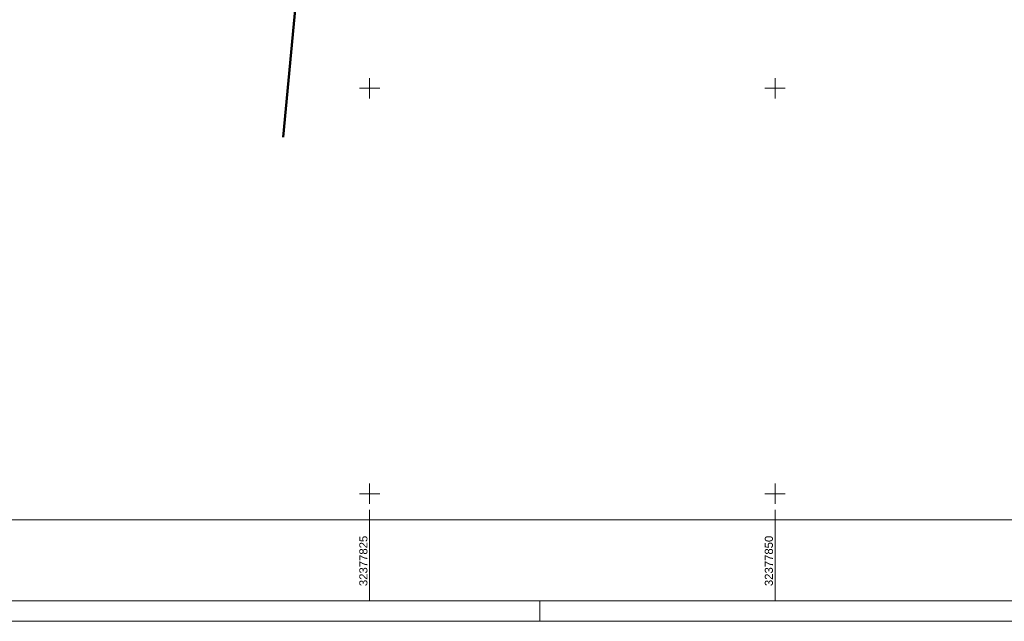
# Model space of a CAD drawing. Header units: metres. Extents: x 32377355 to 32378041, y 5707167 to 5708004.
# Tile 42 of 80: x 32377803 to 32377864, y 5707167 to 5707204. Entities that reach past the tile are written whole.
import ezdxf

# ---------------------------------------------------------------- set-up
doc = ezdxf.new("R2010")
doc.units = ezdxf.units.M
doc.header["$LTSCALE"] = 0.25
doc.layers.add('Ebene 71', color=71, linetype='CONTINUOUS', lineweight=0)
doc.layers.add('Flurstücke_ Grenzpunkte', color=51, linetype='CONTINUOUS', lineweight=25)
doc.styles.add('Schrift rechtsgenei', font='Arial.ttf')

msp = doc.modelspace()

# ---------------------------------------------------------------- linework, layer by layer
at = {"layer": 'Ebene 71', "color": 7, "linetype": 'Continuous', "lineweight": 9}
for p, q in [((32377824.99972, 5707199.372003), (32377824.99972, 5707200.622003)), ((32377849.99972, 5707199.372003), (32377849.99972, 5707200.622003)), ((32377824.37472, 5707199.997003), (32377825.62472, 5707199.997003)), ((32377849.37472, 5707199.997003), (32377850.62472, 5707199.997003)), ((32377824.99972, 5707174.372003), (32377824.99972, 5707175.622003)), ((32377849.99972, 5707174.372003), (32377849.99972, 5707175.622003)), ((32377824.37472, 5707174.997003), (32377825.62472, 5707174.997003)), ((32377849.37472, 5707174.997003), (32377850.62472, 5707174.997003)), ((32377824.99972, 5707173.3775), (32377824.99972, 5707174.0025)), ((32377849.99972, 5707173.3775), (32377849.99972, 5707174.0025))]:
    msp.add_line(p, q, dxfattribs=at)
at = {"layer": 'Ebene 71', "color": 7, "lineweight": 18}
for p, q in [((32377824.99972, 5707173.3775), (32377824.99972, 5707168.3775)), ((32377849.99972, 5707173.3775), (32377849.99972, 5707168.3775))]:
    msp.add_line(p, q, dxfattribs=at)
at = {"layer": 'Ebene 71', "color": 7, "linetype": 'Continuous', "lineweight": 18}
msp.add_line((32377835.4975, 5707167.1275), (32377835.4975, 5707168.3775), dxfattribs=at)
msp.add_lwpolyline([(32377355.4975, 5707167.1275), (32377355.4975, 5708004.388635), (32378040.685612, 5708004.388635), (32378040.685612, 5707167.1275), (32377355.4975, 5707167.1275)], close=True, dxfattribs=at)
at = {"layer": 'Ebene 71', "color": 7, "lineweight": 18}
for points in [[(32377361.77, 5707168.4), (32377361.77, 5708003.116135), (32378015.663113, 5708003.116135), (32378015.663113, 5707168.4), (32377361.77, 5707168.4)], [(32377366.7475, 5707173.3775), (32377366.7475, 5707998.138635), (32378010.685612, 5707998.138635), (32378010.685612, 5707173.3775), (32377366.7475, 5707173.3775)]]:
    msp.add_lwpolyline(points, close=True, dxfattribs=at)
at = {"layer": 'Flurstücke_ Grenzpunkte', "color": 7, "linetype": 'Continuous', "lineweight": 50}
msp.add_line((32377821.82772, 5707220.176002), (32377819.68372, 5707196.974003), dxfattribs=at)

# ---------------------------------------------------------------- texts
at = {"layer": 'Ebene 71', "color": 7, "lineweight": 18, "char_height": 0.5, "attachment_point": 7, "rotation": 90, "line_spacing_factor": 0.69, "style": 'Schrift rechtsgenei'}
for s, insert in [('32377825', (32377824.87472, 5707169.2975)), ('32377850', (32377849.87472, 5707169.2975))]:
    msp.add_mtext(s, dxfattribs=dict(at, insert=insert))

doc.saveas('drawing.dxf')
